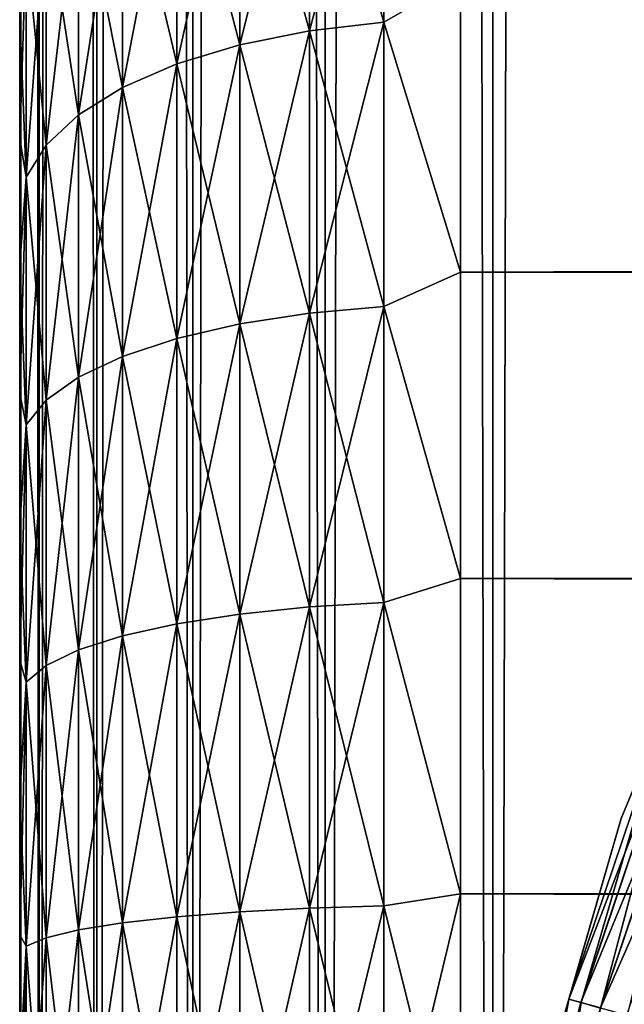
# Model space of a CAD drawing. Extents: x -265 to 265, y 0 to 427.
# Tile 37 of 256: x -265 to -262.26, y 23.45 to 27.92. Entities that reach past the tile are written whole.
import ezdxf

# ---------------------------------------------------------------- set-up
doc = ezdxf.new("R2010")
doc.units = 0
doc.header["$LTSCALE"] = 65.185185
for name, color, linetype in [('26', 7, 'CONTINUOUS'), ('27', 7, 'CONTINUOUS'), ('29', 7, 'CONTINUOUS'), ('35', 7, 'CONTINUOUS'), ('36', 7, 'CONTINUOUS'), ('49', 7, 'CONTINUOUS'), ('53', 7, 'CONTINUOUS'), ('57', 7, 'CONTINUOUS')]:
    doc.layers.add(name, color=color, linetype=linetype)

msp = doc.modelspace()

# ---------------------------------------------------------------- linework, layer by layer
at = {"layer": '26', "color": 7, "linetype": 'CONTINUOUS'}
for points in [[(-265, 27.932, 18.5143), (-265, 27.3795, 18.2027), (-265, 27.932, 36.4857), (-265, 27.932, 18.5143)], [(-265, 27.932, 36.4857), (-265, 27.3795, 18.2027), (-265, 27.3795, 36.7973), (-265, 27.932, 36.4857)], [(-265, 27.3795, 18.2027), (-265, 26.8093, 17.925), (-265, 27.3795, 36.7973), (-265, 27.3795, 18.2027)], [(-265, 27.3795, 36.7973), (-265, 26.8093, 17.925), (-265, 26.8093, 37.075), (-265, 27.3795, 36.7973)], [(-265, 26.8093, 17.925), (-265, 26.2233, 17.6823), (-265, 26.8093, 37.075), (-265, 26.8093, 17.925)], [(-265, 26.8093, 37.075), (-265, 26.2233, 17.6823), (-265, 26.2233, 37.3177), (-265, 26.8093, 37.075)], [(-265, 26.2233, 17.6823), (-265, 25.6237, 17.4754), (-265, 26.2233, 37.3177), (-265, 26.2233, 17.6823)], [(-265, 26.2233, 37.3177), (-265, 25.6237, 17.4754), (-265, 25.6237, 37.5246), (-265, 26.2233, 37.3177)], [(-265, 25.6237, 17.4754), (-265, 25.0127, 17.3051), (-265, 25.6237, 37.5246), (-265, 25.6237, 17.4754)], [(-265, 25.6237, 37.5246), (-265, 25.0127, 17.3051), (-265, 25.0127, 37.6949), (-265, 25.6237, 37.5246)], [(-265, 25.0127, 17.3051), (-265, 24.3926, 17.172), (-265, 25.0127, 37.6949), (-265, 25.0127, 17.3051)], [(-265, 25.0127, 37.6949), (-265, 24.3926, 17.172), (-265, 24.3926, 37.828), (-265, 25.0127, 37.6949)], [(-265, 24.3926, 17.172), (-265, 23.7655, 17.0765), (-265, 24.3926, 37.828), (-265, 24.3926, 17.172)], [(-265, 24.3926, 37.828), (-265, 23.7655, 17.0765), (-265, 23.7655, 37.9235), (-265, 24.3926, 37.828)], [(-265, 23.7655, 17.0765), (-265, 23.1339, 17.0192), (-265, 23.7655, 37.9235), (-265, 23.7655, 17.0765)], [(-265, 23.7655, 37.9235), (-265, 23.1339, 17.0192), (-265, 23.1339, 37.9808), (-265, 23.7655, 37.9235)]]:
    msp.add_3dface(points, dxfattribs=at)
at = {"layer": '27', "color": 7, "linetype": 'CONTINUOUS'}
for points in [[(-263, 28.11, 38.6704), (-263, 26.7753, 39.2462), (263, 28.11, 38.6704), (-263, 28.11, 38.6704)], [(263, 28.11, 38.6704), (-263, 26.7753, 39.2462), (263, 26.7753, 39.2462), (263, 28.11, 38.6704)], [(-263, 26.7753, 15.7538), (-263, 28.11, 16.3296), (263, 26.7753, 15.7538), (-263, 26.7753, 15.7538)], [(263, 26.7753, 15.7538), (-263, 28.11, 16.3296), (263, 28.11, 16.3296), (263, 26.7753, 15.7538)], [(-263, 26.7753, 39.2462), (-263, 25.3827, 39.6631), (263, 26.7753, 39.2462), (-263, 26.7753, 39.2462)], [(263, 26.7753, 39.2462), (-263, 25.3827, 39.6631), (263, 25.3827, 39.6631), (263, 26.7753, 39.2462)], [(-263, 25.3827, 15.3369), (-263, 26.7753, 15.7538), (263, 25.3827, 15.3369), (-263, 25.3827, 15.3369)], [(263, 25.3827, 15.3369), (-263, 26.7753, 15.7538), (263, 26.7753, 15.7538), (263, 25.3827, 15.3369)], [(-263, 25.3827, 39.6631), (-263, 23.9512, 39.9155), (263, 25.3827, 39.6631), (-263, 25.3827, 39.6631)], [(263, 25.3827, 39.6631), (-263, 23.9512, 39.9155), (263, 23.9512, 39.9155), (263, 25.3827, 39.6631)], [(-263, 23.9512, 15.0845), (-263, 25.3827, 15.3369), (263, 23.9512, 15.0845), (-263, 23.9512, 15.0845)], [(263, 23.9512, 15.0845), (-263, 25.3827, 15.3369), (263, 25.3827, 15.3369), (263, 23.9512, 15.0845)], [(-263, 23.9512, 39.9155), (-263, 22.5, 40), (263, 23.9512, 39.9155), (-263, 23.9512, 39.9155)], [(263, 23.9512, 39.9155), (-263, 22.5, 40), (263, 22.5, 40), (263, 23.9512, 39.9155)], [(-263, 22.5, 15), (-263, 23.9512, 15.0845), (263, 22.5, 15), (-263, 22.5, 15)], [(263, 22.5, 15), (-263, 23.9512, 15.0845), (263, 23.9512, 15.0845), (263, 22.5, 15)]]:
    msp.add_3dface(points, dxfattribs=at)
at = {"layer": '29', "color": 7, "linetype": 'CONTINUOUS'}
for points in [[(-263.3473, 27.9104, 16.2653), (-263.6844, 29.0862, 17.0182), (-263.3473, 29.1342, 16.9417), (-263.3473, 27.9104, 16.2653)], [(-263.6844, 29.0862, 37.9818), (-263.6844, 27.8712, 38.6533), (-263.3473, 29.1342, 38.0583), (-263.6844, 29.0862, 37.9818)], [(-263.3473, 29.1342, 38.0583), (-263.6844, 27.8712, 38.6533), (-263.3473, 27.9104, 38.7347), (-263.3473, 29.1342, 38.0583)], [(-263, 28.11, 38.6704), (-263.3473, 29.1342, 38.0583), (-263.3473, 27.9104, 38.7347), (-263, 28.11, 38.6704)], [(-263, 28.11, 16.3296), (-263.3473, 27.9104, 16.2653), (-263.3473, 29.1342, 16.9417), (-263, 28.11, 16.3296)], [(-263.6844, 27.8712, 16.3467), (-264.0006, 29.0077, 17.1431), (-263.6844, 29.0862, 17.0182), (-263.6844, 27.8712, 16.3467)], [(-264.0006, 29.0077, 37.8569), (-264.0006, 27.8071, 38.5204), (-263.6844, 29.0862, 37.9818), (-264.0006, 29.0077, 37.8569)], [(-263.6844, 29.0862, 37.9818), (-264.0006, 27.8071, 38.5204), (-263.6844, 27.8712, 38.6533), (-263.6844, 29.0862, 37.9818)], [(-263.6844, 27.8712, 16.3467), (-263.6844, 29.0862, 17.0182), (-263.3473, 27.9104, 16.2653), (-263.6844, 27.8712, 16.3467)], [(-264.0006, 27.8071, 16.4796), (-264.2864, 28.9011, 17.3127), (-264.0006, 29.0077, 17.1431), (-264.0006, 27.8071, 16.4796)], [(-264.2864, 28.9011, 37.6873), (-264.2864, 27.7202, 38.3399), (-264.0006, 29.0077, 37.8569), (-264.2864, 28.9011, 37.6873)], [(-264.0006, 29.0077, 37.8569), (-264.2864, 27.7202, 38.3399), (-264.0006, 27.8071, 38.5204), (-264.0006, 29.0077, 37.8569)], [(-264.0006, 27.8071, 16.4796), (-264.0006, 29.0077, 17.1431), (-263.6844, 27.8712, 16.3467), (-264.0006, 27.8071, 16.4796)], [(-264.2864, 27.7202, 16.6601), (-264.533, 28.7697, 17.5218), (-264.2864, 28.9011, 17.3127), (-264.2864, 27.7202, 16.6601)], [(-264.533, 28.7697, 37.4782), (-264.533, 27.6131, 38.1175), (-264.2864, 28.9011, 37.6873), (-264.533, 28.7697, 37.4782)], [(-264.2864, 28.9011, 37.6873), (-264.533, 27.6131, 38.1175), (-264.2864, 27.7202, 38.3399), (-264.2864, 28.9011, 37.6873)], [(-264.2864, 27.7202, 16.6601), (-264.2864, 28.9011, 17.3127), (-264.0006, 27.8071, 16.4796), (-264.2864, 27.7202, 16.6601)], [(-264.533, 27.6131, 16.8825), (-264.7329, 28.6176, 17.764), (-264.533, 28.7697, 17.5218), (-264.533, 27.6131, 16.8825)], [(-264.7329, 28.6176, 37.236), (-264.7329, 27.489, 37.8598), (-264.533, 28.7697, 37.4782), (-264.7329, 28.6176, 37.236)], [(-264.533, 28.7697, 37.4782), (-264.7329, 27.489, 37.8598), (-264.533, 27.6131, 38.1175), (-264.533, 28.7697, 37.4782)], [(-264.533, 27.6131, 16.8825), (-264.533, 28.7697, 17.5218), (-264.2864, 27.7202, 16.6601), (-264.533, 27.6131, 16.8825)], [(-264.7329, 27.489, 17.1402), (-264.8801, 28.4492, 18.0319), (-264.7329, 28.6176, 17.764), (-264.7329, 27.489, 17.1402)], [(-264.8801, 28.4492, 36.9681), (-264.8801, 27.3517, 37.5747), (-264.7329, 28.6176, 37.236), (-264.8801, 28.4492, 36.9681)], [(-264.7329, 28.6176, 37.236), (-264.8801, 27.3517, 37.5747), (-264.7329, 27.489, 37.8598), (-264.7329, 28.6176, 37.236)], [(-264.7329, 27.489, 17.1402), (-264.7329, 28.6176, 17.764), (-264.533, 27.6131, 16.8825), (-264.7329, 27.489, 17.1402)], [(-264.8801, 27.3517, 17.4253), (-264.97, 28.2698, 18.3174), (-264.8801, 28.4492, 18.0319), (-264.8801, 27.3517, 17.4253)], [(-264.97, 28.2698, 36.6826), (-264.97, 27.2054, 37.2709), (-264.8801, 28.4492, 36.9681), (-264.97, 28.2698, 36.6826)], [(-264.8801, 28.4492, 36.9681), (-264.97, 27.2054, 37.2709), (-264.8801, 27.3517, 37.5747), (-264.8801, 28.4492, 36.9681)], [(-264.8801, 27.3517, 17.4253), (-264.8801, 28.4492, 18.0319), (-264.7329, 27.489, 17.1402), (-264.8801, 27.3517, 17.4253)], [(-264.97, 27.2054, 17.7291), (-265, 27.932, 18.5143), (-264.97, 28.2698, 18.3174), (-264.97, 27.2054, 17.7291)], [(-265, 27.932, 36.4857), (-265, 27.3795, 36.7973), (-264.97, 28.2698, 36.6826), (-265, 27.932, 36.4857)], [(-264.97, 28.2698, 36.6826), (-265, 27.3795, 36.7973), (-264.97, 27.2054, 37.2709), (-264.97, 28.2698, 36.6826)], [(-264.97, 27.2054, 17.7291), (-264.97, 28.2698, 18.3174), (-264.8801, 27.3517, 17.4253), (-264.97, 27.2054, 17.7291)], [(-263, 26.7753, 39.2462), (-263, 28.11, 38.6704), (-263.3473, 27.9104, 38.7347), (-263, 26.7753, 39.2462)], [(-263, 28.11, 16.3296), (-263, 26.7753, 15.7538), (-263.3473, 27.9104, 16.2653), (-263, 28.11, 16.3296)], [(-265, 27.3795, 18.2027), (-265, 27.932, 18.5143), (-264.97, 27.2054, 17.7291), (-265, 27.3795, 18.2027)], [(-263.3473, 26.6185, 15.7301), (-263.6844, 27.8712, 16.3467), (-263.3473, 27.9104, 16.2653), (-263.3473, 26.6185, 15.7301)], [(-263.6844, 27.8712, 38.6533), (-263.6844, 26.5886, 39.1846), (-263.3473, 27.9104, 38.7347), (-263.6844, 27.8712, 38.6533)], [(-263.3473, 27.9104, 38.7347), (-263.6844, 26.5886, 39.1846), (-263.3473, 26.6185, 39.2699), (-263.3473, 27.9104, 38.7347)], [(-263, 26.7753, 39.2462), (-263.3473, 27.9104, 38.7347), (-263.3473, 26.6185, 39.2699), (-263, 26.7753, 39.2462)], [(-263, 26.7753, 15.7538), (-263.3473, 26.6185, 15.7301), (-263.3473, 27.9104, 16.2653), (-263, 26.7753, 15.7538)], [(-263.6844, 26.5886, 15.8154), (-264.0006, 27.8071, 16.4796), (-263.6844, 27.8712, 16.3467), (-263.6844, 26.5886, 15.8154)], [(-264.0006, 27.8071, 38.5204), (-264.0006, 26.5399, 39.0453), (-263.6844, 27.8712, 38.6533), (-264.0006, 27.8071, 38.5204)], [(-263.6844, 27.8712, 38.6533), (-264.0006, 26.5399, 39.0453), (-263.6844, 26.5886, 39.1846), (-263.6844, 27.8712, 38.6533)], [(-263.6844, 26.5886, 15.8154), (-263.6844, 27.8712, 16.3467), (-263.3473, 26.6185, 15.7301), (-263.6844, 26.5886, 15.8154)], [(-264.0006, 26.5399, 15.9547), (-264.2864, 27.7202, 16.6601), (-264.0006, 27.8071, 16.4796), (-264.0006, 26.5399, 15.9547)], [(-264.2864, 27.7202, 38.3399), (-264.2864, 26.4737, 38.8563), (-264.0006, 27.8071, 38.5204), (-264.2864, 27.7202, 38.3399)], [(-264.0006, 27.8071, 38.5204), (-264.2864, 26.4737, 38.8563), (-264.0006, 26.5399, 39.0453), (-264.0006, 27.8071, 38.5204)], [(-264.0006, 26.5399, 15.9547), (-264.0006, 27.8071, 16.4796), (-263.6844, 26.5886, 15.8154), (-264.0006, 26.5399, 15.9547)], [(-264.2864, 26.4737, 16.1437), (-264.533, 27.6131, 16.8825), (-264.2864, 27.7202, 16.6601), (-264.2864, 26.4737, 16.1437)], [(-264.533, 27.6131, 38.1175), (-264.533, 26.3922, 38.6232), (-264.2864, 27.7202, 38.3399), (-264.533, 27.6131, 38.1175)], [(-264.2864, 27.7202, 38.3399), (-264.533, 26.3922, 38.6232), (-264.2864, 26.4737, 38.8563), (-264.2864, 27.7202, 38.3399)], [(-264.2864, 26.4737, 16.1437), (-264.2864, 27.7202, 16.6601), (-264.0006, 26.5399, 15.9547), (-264.2864, 26.4737, 16.1437)], [(-264.533, 26.3922, 16.3768), (-264.7329, 27.489, 17.1402), (-264.533, 27.6131, 16.8825), (-264.533, 26.3922, 16.3768)], [(-264.7329, 27.489, 37.8598), (-264.7329, 26.2977, 38.3532), (-264.533, 27.6131, 38.1175), (-264.7329, 27.489, 37.8598)], [(-264.533, 27.6131, 38.1175), (-264.7329, 26.2977, 38.3532), (-264.533, 26.3922, 38.6232), (-264.533, 27.6131, 38.1175)], [(-264.533, 26.3922, 16.3768), (-264.533, 27.6131, 16.8825), (-264.2864, 26.4737, 16.1437), (-264.533, 26.3922, 16.3768)], [(-264.7329, 26.2977, 16.6468), (-264.8801, 27.3517, 17.4253), (-264.7329, 27.489, 17.1402), (-264.7329, 26.2977, 16.6468)], [(-264.8801, 27.3517, 37.5747), (-264.8801, 26.1932, 38.0546), (-264.7329, 27.489, 37.8598), (-264.8801, 27.3517, 37.5747)], [(-264.7329, 27.489, 37.8598), (-264.8801, 26.1932, 38.0546), (-264.7329, 26.2977, 38.3532), (-264.7329, 27.489, 37.8598)], [(-264.7329, 26.2977, 16.6468), (-264.7329, 27.489, 17.1402), (-264.533, 26.3922, 16.3768), (-264.7329, 26.2977, 16.6468)], [(-265, 26.8093, 17.925), (-265, 27.3795, 18.2027), (-264.97, 27.2054, 17.7291), (-265, 26.8093, 17.925)], [(-265, 27.3795, 36.7973), (-265, 26.8093, 37.075), (-264.97, 27.2054, 37.2709), (-265, 27.3795, 36.7973)], [(-264.8801, 26.1932, 16.9454), (-264.97, 27.2054, 17.7291), (-264.8801, 27.3517, 17.4253), (-264.8801, 26.1932, 16.9454)], [(-264.97, 27.2054, 37.2709), (-264.97, 26.0818, 37.7363), (-264.8801, 27.3517, 37.5747), (-264.97, 27.2054, 37.2709)], [(-264.8801, 27.3517, 37.5747), (-264.97, 26.0818, 37.7363), (-264.8801, 26.1932, 38.0546), (-264.8801, 27.3517, 37.5747)], [(-264.8801, 26.1932, 16.9454), (-264.8801, 27.3517, 17.4253), (-264.7329, 26.2977, 16.6468), (-264.8801, 26.1932, 16.9454)], [(-264.97, 26.0818, 17.2637), (-265, 26.8093, 17.925), (-264.97, 27.2054, 17.7291), (-264.97, 26.0818, 17.2637)], [(-265, 26.8093, 37.075), (-265, 26.2233, 37.3177), (-264.97, 27.2054, 37.2709), (-265, 26.8093, 37.075)], [(-264.97, 27.2054, 37.2709), (-265, 26.2233, 37.3177), (-264.97, 26.0818, 37.7363), (-264.97, 27.2054, 37.2709)], [(-264.97, 26.0818, 17.2637), (-264.97, 27.2054, 17.7291), (-264.8801, 26.1932, 16.9454), (-264.97, 26.0818, 17.2637)], [(-265, 26.2233, 17.6823), (-265, 26.8093, 17.925), (-264.97, 26.0818, 17.2637), (-265, 26.2233, 17.6823)], [(-263, 25.3827, 39.6631), (-263, 26.7753, 39.2462), (-263.3473, 26.6185, 39.2699), (-263, 25.3827, 39.6631)], [(-263, 26.7753, 15.7538), (-263, 25.3827, 15.3369), (-263.3473, 26.6185, 15.7301), (-263, 26.7753, 15.7538)], [(-263.3473, 25.2748, 15.343), (-263.6844, 26.5886, 15.8154), (-263.3473, 26.6185, 15.7301), (-263.3473, 25.2748, 15.343)], [(-263.6844, 26.5886, 39.1846), (-263.6844, 25.2546, 39.5689), (-263.3473, 26.6185, 39.2699), (-263.6844, 26.5886, 39.1846)], [(-263.3473, 26.6185, 39.2699), (-263.6844, 25.2546, 39.5689), (-263.3473, 25.2748, 39.657), (-263.3473, 26.6185, 39.2699)], [(-263, 25.3827, 39.6631), (-263.3473, 26.6185, 39.2699), (-263.3473, 25.2748, 39.657), (-263, 25.3827, 39.6631)], [(-263, 25.3827, 15.3369), (-263.3473, 25.2748, 15.343), (-263.3473, 26.6185, 15.7301), (-263, 25.3827, 15.3369)], [(-263.6844, 25.2546, 15.4311), (-264.0006, 26.5399, 15.9547), (-263.6844, 26.5886, 15.8154), (-263.6844, 25.2546, 15.4311)], [(-264.0006, 26.5399, 39.0453), (-264.0006, 25.2218, 39.425), (-263.6844, 26.5886, 39.1846), (-264.0006, 26.5399, 39.0453)], [(-263.6844, 26.5886, 39.1846), (-264.0006, 25.2218, 39.425), (-263.6844, 25.2546, 39.5689), (-263.6844, 26.5886, 39.1846)], [(-263.6844, 25.2546, 15.4311), (-263.6844, 26.5886, 15.8154), (-263.3473, 25.2748, 15.343), (-263.6844, 25.2546, 15.4311)], [(-264.0006, 25.2218, 15.575), (-264.2864, 26.4737, 16.1437), (-264.0006, 26.5399, 15.9547), (-264.0006, 25.2218, 15.575)], [(-264.2864, 26.4737, 38.8563), (-264.2864, 25.1772, 39.2298), (-264.0006, 26.5399, 39.0453), (-264.2864, 26.4737, 38.8563)], [(-264.0006, 26.5399, 39.0453), (-264.2864, 25.1772, 39.2298), (-264.0006, 25.2218, 39.425), (-264.0006, 26.5399, 39.0453)], [(-264.0006, 25.2218, 15.575), (-264.0006, 26.5399, 15.9547), (-263.6844, 25.2546, 15.4311), (-264.0006, 25.2218, 15.575)], [(-264.2864, 25.1772, 15.7702), (-264.533, 26.3922, 16.3768), (-264.2864, 26.4737, 16.1437), (-264.2864, 25.1772, 15.7702)], [(-264.533, 26.3922, 38.6232), (-264.533, 25.1223, 38.989), (-264.2864, 26.4737, 38.8563), (-264.533, 26.3922, 38.6232)], [(-264.2864, 26.4737, 38.8563), (-264.533, 25.1223, 38.989), (-264.2864, 25.1772, 39.2298), (-264.2864, 26.4737, 38.8563)], [(-264.2864, 25.1772, 15.7702), (-264.2864, 26.4737, 16.1437), (-264.0006, 25.2218, 15.575), (-264.2864, 25.1772, 15.7702)], [(-264.533, 25.1223, 16.011), (-264.7329, 26.2977, 16.6468), (-264.533, 26.3922, 16.3768), (-264.533, 25.1223, 16.011)], [(-264.7329, 26.2977, 38.3532), (-264.7329, 25.0587, 38.7102), (-264.533, 26.3922, 38.6232), (-264.7329, 26.2977, 38.3532)], [(-264.533, 26.3922, 38.6232), (-264.7329, 25.0587, 38.7102), (-264.533, 25.1223, 38.989), (-264.533, 26.3922, 38.6232)], [(-264.533, 25.1223, 16.011), (-264.533, 26.3922, 16.3768), (-264.2864, 25.1772, 15.7702), (-264.533, 25.1223, 16.011)], [(-264.7329, 25.0587, 16.2898), (-264.8801, 26.1932, 16.9454), (-264.7329, 26.2977, 16.6468), (-264.7329, 25.0587, 16.2898)], [(-264.8801, 26.1932, 38.0546), (-264.8801, 24.9882, 38.4017), (-264.7329, 26.2977, 38.3532), (-264.8801, 26.1932, 38.0546)], [(-264.7329, 26.2977, 38.3532), (-264.8801, 24.9882, 38.4017), (-264.7329, 25.0587, 38.7102), (-264.7329, 26.2977, 38.3532)], [(-264.7329, 25.0587, 16.2898), (-264.7329, 26.2977, 16.6468), (-264.533, 25.1223, 16.011), (-264.7329, 25.0587, 16.2898)], [(-265, 25.6237, 17.4754), (-265, 26.2233, 17.6823), (-264.97, 26.0818, 17.2637), (-265, 25.6237, 17.4754)], [(-265, 26.2233, 37.3177), (-265, 25.6237, 37.5246), (-264.97, 26.0818, 37.7363), (-265, 26.2233, 37.3177)], [(-264.8801, 24.9882, 16.5983), (-264.97, 26.0818, 17.2637), (-264.8801, 26.1932, 16.9454), (-264.8801, 24.9882, 16.5983)], [(-264.97, 26.0818, 37.7363), (-264.97, 24.9132, 38.073), (-264.8801, 26.1932, 38.0546), (-264.97, 26.0818, 37.7363)], [(-264.8801, 26.1932, 38.0546), (-264.97, 24.9132, 38.073), (-264.8801, 24.9882, 38.4017), (-264.8801, 26.1932, 38.0546)], [(-264.8801, 24.9882, 16.5983), (-264.8801, 26.1932, 16.9454), (-264.7329, 25.0587, 16.2898), (-264.8801, 24.9882, 16.5983)], [(-264.97, 24.9132, 16.927), (-265, 25.6237, 17.4754), (-264.97, 26.0818, 17.2637), (-264.97, 24.9132, 16.927)], [(-265, 25.6237, 37.5246), (-265, 25.0127, 37.6949), (-264.97, 26.0818, 37.7363), (-265, 25.6237, 37.5246)], [(-264.97, 26.0818, 37.7363), (-265, 25.0127, 37.6949), (-264.97, 24.9132, 38.073), (-264.97, 26.0818, 37.7363)], [(-264.97, 24.9132, 16.927), (-264.97, 26.0818, 17.2637), (-264.8801, 24.9882, 16.5983), (-264.97, 24.9132, 16.927)], [(-265, 25.0127, 17.3051), (-265, 25.6237, 17.4754), (-264.97, 24.9132, 16.927), (-265, 25.0127, 17.3051)], [(-263, 23.9512, 39.9155), (-263, 25.3827, 39.6631), (-263.3473, 25.2748, 39.657), (-263, 23.9512, 39.9155)], [(-263, 25.3827, 15.3369), (-263, 23.9512, 15.0845), (-263.3473, 25.2748, 15.343), (-263, 25.3827, 15.3369)], [(-263.3473, 23.8962, 15.1088), (-263.6844, 25.2546, 15.4311), (-263.3473, 25.2748, 15.343), (-263.3473, 23.8962, 15.1088)], [(-263.6844, 25.2546, 39.5689), (-263.6844, 23.886, 39.8014), (-263.3473, 25.2748, 39.657), (-263.6844, 25.2546, 39.5689)], [(-263.3473, 25.2748, 39.657), (-263.6844, 23.886, 39.8014), (-263.3473, 23.8962, 39.8912), (-263.3473, 25.2748, 39.657)], [(-263, 23.9512, 39.9155), (-263.3473, 25.2748, 39.657), (-263.3473, 23.8962, 39.8912), (-263, 23.9512, 39.9155)], [(-263, 23.9512, 15.0845), (-263.3473, 23.8962, 15.1088), (-263.3473, 25.2748, 15.343), (-263, 23.9512, 15.0845)], [(-264.0006, 23.8695, 15.3452), (-264.2864, 25.1772, 15.7702), (-264.0006, 25.2218, 15.575), (-264.0006, 23.8695, 15.3452)], [(-264.2864, 25.1772, 39.2298), (-264.2864, 23.8471, 39.4558), (-264.0006, 25.2218, 39.425), (-264.2864, 25.1772, 39.2298)], [(-264.0006, 25.2218, 39.425), (-264.2864, 23.8471, 39.4558), (-264.0006, 23.8695, 39.6548), (-264.0006, 25.2218, 39.425)], [(-263.6844, 23.886, 15.1986), (-264.0006, 25.2218, 15.575), (-263.6844, 25.2546, 15.4311), (-263.6844, 23.886, 15.1986)], [(-264.0006, 25.2218, 39.425), (-264.0006, 23.8695, 39.6548), (-263.6844, 25.2546, 39.5689), (-264.0006, 25.2218, 39.425)], [(-263.6844, 25.2546, 39.5689), (-264.0006, 23.8695, 39.6548), (-263.6844, 23.886, 39.8014), (-263.6844, 25.2546, 39.5689)], [(-264.0006, 23.8695, 15.3452), (-264.0006, 25.2218, 15.575), (-263.6844, 23.886, 15.1986), (-264.0006, 23.8695, 15.3452)], [(-263.6844, 23.886, 15.1986), (-263.6844, 25.2546, 15.4311), (-263.3473, 23.8962, 15.1088), (-263.6844, 23.886, 15.1986)], [(-264.2864, 23.8471, 15.5442), (-264.533, 25.1223, 16.011), (-264.2864, 25.1772, 15.7702), (-264.2864, 23.8471, 15.5442)], [(-264.533, 25.1223, 38.989), (-264.533, 23.8194, 39.2104), (-264.2864, 25.1772, 39.2298), (-264.533, 25.1223, 38.989)], [(-264.2864, 25.1772, 39.2298), (-264.533, 23.8194, 39.2104), (-264.2864, 23.8471, 39.4558), (-264.2864, 25.1772, 39.2298)], [(-264.2864, 23.8471, 15.5442), (-264.2864, 25.1772, 15.7702), (-264.0006, 23.8695, 15.3452), (-264.2864, 23.8471, 15.5442)], [(-264.533, 23.8194, 15.7896), (-264.7329, 25.0587, 16.2898), (-264.533, 25.1223, 16.011), (-264.533, 23.8194, 15.7896)], [(-264.7329, 25.0587, 38.7102), (-264.7329, 23.7874, 38.9262), (-264.533, 25.1223, 38.989), (-264.7329, 25.0587, 38.7102)], [(-264.533, 25.1223, 38.989), (-264.7329, 23.7874, 38.9262), (-264.533, 23.8194, 39.2104), (-264.533, 25.1223, 38.989)], [(-264.533, 23.8194, 15.7896), (-264.533, 25.1223, 16.011), (-264.2864, 23.8471, 15.5442), (-264.533, 23.8194, 15.7896)], [(-264.7329, 23.7874, 16.0738), (-264.8801, 24.9882, 16.5983), (-264.7329, 25.0587, 16.2898), (-264.7329, 23.7874, 16.0738)], [(-264.8801, 24.9882, 38.4017), (-264.8801, 23.752, 38.6118), (-264.7329, 25.0587, 38.7102), (-264.8801, 24.9882, 38.4017)], [(-264.7329, 25.0587, 38.7102), (-264.8801, 23.752, 38.6118), (-264.7329, 23.7874, 38.9262), (-264.7329, 25.0587, 38.7102)], [(-264.7329, 23.7874, 16.0738), (-264.7329, 25.0587, 16.2898), (-264.533, 23.8194, 15.7896), (-264.7329, 23.7874, 16.0738)], [(-265, 24.3926, 17.172), (-265, 25.0127, 17.3051), (-264.97, 24.9132, 16.927), (-265, 24.3926, 17.172)], [(-265, 25.0127, 37.6949), (-265, 24.3926, 37.828), (-264.97, 24.9132, 38.073), (-265, 25.0127, 37.6949)], [(-264.8801, 23.752, 16.3882), (-264.97, 24.9132, 16.927), (-264.8801, 24.9882, 16.5983), (-264.8801, 23.752, 16.3882)], [(-264.97, 24.9132, 38.073), (-264.97, 23.7142, 38.2767), (-264.8801, 24.9882, 38.4017), (-264.97, 24.9132, 38.073)], [(-264.8801, 24.9882, 38.4017), (-264.97, 23.7142, 38.2767), (-264.8801, 23.752, 38.6118), (-264.8801, 24.9882, 38.4017)], [(-264.8801, 23.752, 16.3882), (-264.8801, 24.9882, 16.5983), (-264.7329, 23.7874, 16.0738), (-264.8801, 23.752, 16.3882)], [(-264.97, 23.7142, 16.7233), (-265, 24.3926, 17.172), (-264.97, 24.9132, 16.927), (-264.97, 23.7142, 16.7233)], [(-265, 24.3926, 37.828), (-265, 23.7655, 37.9235), (-264.97, 24.9132, 38.073), (-265, 24.3926, 37.828)], [(-264.97, 24.9132, 38.073), (-265, 23.7655, 37.9235), (-264.97, 23.7142, 38.2767), (-264.97, 24.9132, 38.073)], [(-264.97, 23.7142, 16.7233), (-264.97, 24.9132, 16.927), (-264.8801, 23.752, 16.3882), (-264.97, 23.7142, 16.7233)], [(-265, 23.7655, 17.0765), (-265, 24.3926, 17.172), (-264.97, 23.7142, 16.7233), (-265, 23.7655, 17.0765)], [(-263, 22.5, 40), (-263, 23.9512, 39.9155), (-263.3473, 22.5, 39.9696), (-263, 22.5, 40)], [(-263.3473, 22.5, 39.9696), (-263, 23.9512, 39.9155), (-263.3473, 23.8962, 39.8912), (-263.3473, 22.5, 39.9696)], [(-263, 23.9512, 15.0845), (-263, 22.5, 15), (-263.3473, 23.8962, 15.1088), (-263, 23.9512, 15.0845)], [(-264.0006, 22.5, 39.7317), (-263.6844, 22.5, 39.8793), (-263.6844, 23.886, 39.8014), (-264.0006, 22.5, 39.7317)], [(-264.0006, 23.8695, 39.6548), (-264.0006, 22.5, 39.7317), (-263.6844, 23.886, 39.8014), (-264.0006, 23.8695, 39.6548)], [(-263.6844, 22.5, 15.1207), (-264.0006, 23.8695, 15.3452), (-263.6844, 23.886, 15.1986), (-263.6844, 22.5, 15.1207)], [(-263.6844, 22.5, 39.8793), (-263.3473, 22.5, 39.9696), (-263.3473, 23.8962, 39.8912), (-263.6844, 22.5, 39.8793)], [(-263.6844, 23.886, 39.8014), (-263.6844, 22.5, 39.8793), (-263.3473, 23.8962, 39.8912), (-263.6844, 23.886, 39.8014)], [(-263.3473, 22.5, 15.0304), (-263.6844, 23.886, 15.1986), (-263.3473, 23.8962, 15.1088), (-263.3473, 22.5, 15.0304)], [(-263.3473, 22.5, 15.0304), (-263.6844, 22.5, 15.1207), (-263.6844, 23.886, 15.1986), (-263.3473, 22.5, 15.0304)], [(-263, 22.5, 15), (-263.3473, 22.5, 15.0304), (-263.3473, 23.8962, 15.1088), (-263, 22.5, 15)], [(-264.533, 22.5, 39.2845), (-264.2864, 22.5, 39.5314), (-264.2864, 23.8471, 39.4558), (-264.533, 22.5, 39.2845)], [(-264.533, 23.8194, 39.2104), (-264.533, 22.5, 39.2845), (-264.2864, 23.8471, 39.4558), (-264.533, 23.8194, 39.2104)], [(-264.2864, 22.5, 15.4686), (-264.533, 23.8194, 15.7896), (-264.2864, 23.8471, 15.5442), (-264.2864, 22.5, 15.4686)], [(-264.2864, 22.5, 39.5314), (-264.0006, 22.5, 39.7317), (-264.0006, 23.8695, 39.6548), (-264.2864, 22.5, 39.5314)], [(-264.2864, 23.8471, 39.4558), (-264.2864, 22.5, 39.5314), (-264.0006, 23.8695, 39.6548), (-264.2864, 23.8471, 39.4558)], [(-264.0006, 22.5, 15.2683), (-264.2864, 23.8471, 15.5442), (-264.0006, 23.8695, 15.3452), (-264.0006, 22.5, 15.2683)], [(-264.0006, 22.5, 15.2683), (-264.2864, 22.5, 15.4686), (-264.2864, 23.8471, 15.5442), (-264.0006, 22.5, 15.2683)], [(-263.6844, 22.5, 15.1207), (-264.0006, 22.5, 15.2683), (-264.0006, 23.8695, 15.3452), (-263.6844, 22.5, 15.1207)], [(-264.7329, 22.5, 38.9985), (-264.533, 22.5, 39.2845), (-264.533, 23.8194, 39.2104), (-264.7329, 22.5, 38.9985)], [(-264.7329, 23.7874, 38.9262), (-264.7329, 22.5, 38.9985), (-264.533, 23.8194, 39.2104), (-264.7329, 23.7874, 38.9262)], [(-264.533, 22.5, 15.7155), (-264.7329, 23.7874, 16.0738), (-264.533, 23.8194, 15.7896), (-264.533, 22.5, 15.7155)], [(-264.2864, 22.5, 15.4686), (-264.533, 22.5, 15.7155), (-264.533, 23.8194, 15.7896), (-264.2864, 22.5, 15.4686)], [(-265, 23.1339, 17.0192), (-265, 23.7655, 17.0765), (-264.97, 23.7142, 16.7233), (-265, 23.1339, 17.0192)], [(-265, 23.7655, 37.9235), (-265, 23.1339, 37.9808), (-264.97, 23.7142, 38.2767), (-265, 23.7655, 37.9235)], [(-264.97, 22.5, 38.3449), (-264.8801, 22.5, 38.6821), (-264.8801, 23.752, 38.6118), (-264.97, 22.5, 38.3449)], [(-264.97, 23.7142, 38.2767), (-264.97, 22.5, 38.3449), (-264.8801, 23.752, 38.6118), (-264.97, 23.7142, 38.2767)], [(-264.8801, 22.5, 16.3179), (-264.97, 23.7142, 16.7233), (-264.8801, 23.752, 16.3882), (-264.8801, 22.5, 16.3179)], [(-264.8801, 22.5, 38.6821), (-264.7329, 22.5, 38.9985), (-264.7329, 23.7874, 38.9262), (-264.8801, 22.5, 38.6821)], [(-264.8801, 23.752, 38.6118), (-264.8801, 22.5, 38.6821), (-264.7329, 23.7874, 38.9262), (-264.8801, 23.752, 38.6118)], [(-264.7329, 22.5, 16.0015), (-264.8801, 23.752, 16.3882), (-264.7329, 23.7874, 16.0738), (-264.7329, 22.5, 16.0015)], [(-264.7329, 22.5, 16.0015), (-264.8801, 22.5, 16.3179), (-264.8801, 23.752, 16.3882), (-264.7329, 22.5, 16.0015)], [(-264.533, 22.5, 15.7155), (-264.7329, 22.5, 16.0015), (-264.7329, 23.7874, 16.0738), (-264.533, 22.5, 15.7155)], [(-264.97, 22.5, 16.6551), (-265, 23.1339, 17.0192), (-264.97, 23.7142, 16.7233), (-264.97, 22.5, 16.6551)], [(-265, 23.1339, 37.9808), (-265, 22.5, 38), (-264.97, 23.7142, 38.2767), (-265, 23.1339, 37.9808)], [(-265, 22.5, 38), (-264.97, 22.5, 38.3449), (-264.97, 23.7142, 38.2767), (-265, 22.5, 38)], [(-264.8801, 22.5, 16.3179), (-264.97, 22.5, 16.6551), (-264.97, 23.7142, 16.7233), (-264.8801, 22.5, 16.3179)]]:
    msp.add_3dface(points, dxfattribs=at)
at = {"layer": '35', "color": 7, "linetype": 'CONTINUOUS'}
for points in [[(-265, 1), (-264.9121, 1, 1.6218), (-265, 419), (-265, 1)], [(-265, 419), (-264.9121, 1, 1.6218), (-264.9121, 419, 1.6218), (-265, 419)], [(-264.9121, 1, 1.6218), (-264.6493, 1, 3.2246), (-264.9121, 419, 1.6218), (-264.9121, 1, 1.6218)], [(-264.9121, 419, 1.6218), (-264.6493, 1, 3.2246), (-264.6493, 419, 3.2246), (-264.9121, 419, 1.6218)], [(-264.6493, 1, 3.2246), (-264.2148, 1, 4.7895), (-264.6493, 419, 3.2246), (-264.6493, 1, 3.2246)], [(-264.6493, 419, 3.2246), (-264.2148, 1, 4.7895), (-264.2148, 419, 4.7895), (-264.6493, 419, 3.2246)], [(-264.2148, 1, 4.7895), (-263.6136, 1, 6.2983), (-264.2148, 419, 4.7895), (-264.2148, 1, 4.7895)], [(-264.2148, 419, 4.7895), (-263.6136, 1, 6.2983), (-263.6136, 419, 6.2983), (-264.2148, 419, 4.7895)], [(-263.6136, 1, 6.2983), (-262.8529, 1, 7.7333), (-263.6136, 419, 6.2983), (-263.6136, 1, 6.2983)], [(-263.6136, 419, 6.2983), (-262.8529, 1, 7.7333), (-262.8529, 419, 7.7333), (-263.6136, 419, 6.2983)], [(-262.8529, 1, 7.7333), (-261.9414, 1, 9.0776), (-262.8529, 419, 7.7333), (-262.8529, 1, 7.7333)], [(-262.8529, 419, 7.7333), (-261.9414, 1, 9.0776), (-261.9414, 419, 9.0776), (-262.8529, 419, 7.7333)]]:
    msp.add_3dface(points, dxfattribs=at)
at = {"layer": '36', "color": 7, "linetype": 'CONTINUOUS'}
for points in [[(-265, 1), (-265, 419), (-264.9121, 419, -1.6218), (-265, 1)], [(-264.9121, 1, -1.6218), (-265, 1), (-264.9121, 419, -1.6218), (-264.9121, 1, -1.6218)], [(-264.6493, 1, -3.2246), (-264.9121, 1, -1.6218), (-264.6493, 419, -3.2246), (-264.6493, 1, -3.2246)], [(-264.6493, 419, -3.2246), (-264.9121, 1, -1.6218), (-264.9121, 419, -1.6218), (-264.6493, 419, -3.2246)], [(-264.2148, 1, -4.7895), (-264.6493, 1, -3.2246), (-264.2148, 419, -4.7895), (-264.2148, 1, -4.7895)], [(-264.2148, 419, -4.7895), (-264.6493, 1, -3.2246), (-264.6493, 419, -3.2246), (-264.2148, 419, -4.7895)], [(-263.6136, 1, -6.2983), (-264.2148, 1, -4.7895), (-263.6136, 419, -6.2983), (-263.6136, 1, -6.2983)], [(-263.6136, 419, -6.2983), (-264.2148, 1, -4.7895), (-264.2148, 419, -4.7895), (-263.6136, 419, -6.2983)], [(-262.8529, 1, -7.7333), (-263.6136, 1, -6.2983), (-262.8529, 419, -7.7333), (-262.8529, 1, -7.7333)], [(-262.8529, 419, -7.7333), (-263.6136, 1, -6.2983), (-263.6136, 419, -6.2983), (-262.8529, 419, -7.7333)], [(-261.9414, 1, -9.0776), (-262.8529, 1, -7.7333), (-261.9414, 419, -9.0776), (-261.9414, 1, -9.0776)], [(-261.9414, 419, -9.0776), (-262.8529, 1, -7.7333), (-262.8529, 419, -7.7333), (-261.9414, 419, -9.0776)]]:
    msp.add_3dface(points, dxfattribs=at)
at = {"layer": '49', "color": 7, "linetype": 'CONTINUOUS'}
for points in [[(-261.7126, 25.6405, -74), (-262.2705, 24.2936, -74), (-261.7126, 25.6405, -26), (-261.7126, 25.6405, -74)], [(-261.7126, 25.6405, -26), (-262.2705, 24.2936, -74), (-262.2705, 24.2936, -26), (-261.7126, 25.6405, -26)], [(-262.2705, 24.2936, -74), (-262.6741, 22.8928, -74), (-262.2705, 24.2936, -26), (-262.2705, 24.2936, -74)], [(-262.2705, 24.2936, -26), (-262.6741, 22.8928, -74), (-262.6741, 22.8928, -26), (-262.2705, 24.2936, -26)]]:
    msp.add_3dface(points, dxfattribs=at)
at = {"layer": '53', "color": 7, "linetype": 'CONTINUOUS'}
for points in [[(-262.2705, 24.2936, -74), (-261.7126, 25.6405, -74), (-262.0588, 24.8047, -74.1951), (-262.2705, 24.2936, -74)], [(-262.2705, 24.2936, -74), (-262.0588, 24.8047, -74.1951), (-262.5076, 23.4727, -74.1951), (-262.2705, 24.2936, -74)], [(-262.0588, 24.8047, -74.1951), (-262.4527, 23.4575, -74.3829), (-262.5076, 23.4727, -74.1951), (-262.0588, 24.8047, -74.1951)], [(-262.0059, 24.7836, -74.3829), (-262.4527, 23.4575, -74.3829), (-262.0588, 24.8047, -74.1951), (-262.0059, 24.7836, -74.3829)], [(-262.0059, 24.7836, -74.3829), (-262.3636, 23.4327, -74.5559), (-262.4527, 23.4575, -74.3829), (-262.0059, 24.7836, -74.3829)], [(-261.9199, 24.7493, -74.5559), (-262.3636, 23.4327, -74.5559), (-262.0059, 24.7836, -74.3829), (-261.9199, 24.7493, -74.5559)], [(-261.9199, 24.7493, -74.5559), (-262.2435, 23.3994, -74.7075), (-262.3636, 23.4327, -74.5559), (-261.9199, 24.7493, -74.5559)], [(-262.6741, 22.8928, -74), (-262.2705, 24.2936, -74), (-262.5076, 23.4727, -74.1951), (-262.6741, 22.8928, -74)], [(-262.6741, 22.8928, -74), (-262.5076, 23.4727, -74.1951), (-262.8098, 22.1001, -74.1951), (-262.6741, 22.8928, -74)], [(-262.5076, 23.4727, -74.1951), (-262.7536, 22.0908, -74.3829), (-262.8098, 22.1001, -74.1951), (-262.5076, 23.4727, -74.1951)], [(-262.4527, 23.4575, -74.3829), (-262.7536, 22.0908, -74.3829), (-262.5076, 23.4727, -74.1951), (-262.4527, 23.4575, -74.3829)], [(-262.4527, 23.4575, -74.3829), (-262.6622, 22.0759, -74.5559), (-262.7536, 22.0908, -74.3829), (-262.4527, 23.4575, -74.3829)], [(-262.3636, 23.4327, -74.5559), (-262.6622, 22.0759, -74.5559), (-262.4527, 23.4575, -74.3829), (-262.3636, 23.4327, -74.5559)]]:
    msp.add_3dface(points, dxfattribs=at)
at = {"layer": '57', "color": 7, "linetype": 'CONTINUOUS'}
for points in [[(-261.7126, 25.6405, -26), (-262.2705, 24.2936, -26), (-262.0591, 24.8048, -25.8061), (-261.7126, 25.6405, -26)], [(-262.2705, 24.2936, -26), (-262.5079, 23.4728, -25.8061), (-262.0591, 24.8048, -25.8061), (-262.2705, 24.2936, -26)], [(-262.5079, 23.4728, -25.8061), (-262.0063, 24.7838, -25.6182), (-262.0591, 24.8048, -25.8061), (-262.5079, 23.4728, -25.8061)], [(-262.4532, 23.4576, -25.6182), (-262.0063, 24.7838, -25.6182), (-262.5079, 23.4728, -25.8061), (-262.4532, 23.4576, -25.6182)], [(-262.4532, 23.4576, -25.6182), (-261.9205, 24.7496, -25.4451), (-262.0063, 24.7838, -25.6182), (-262.4532, 23.4576, -25.6182)], [(-262.3642, 23.4329, -25.4451), (-261.9205, 24.7496, -25.4451), (-262.4532, 23.4576, -25.6182), (-262.3642, 23.4329, -25.4451)], [(-262.3642, 23.4329, -25.4451), (-261.805, 24.7035, -25.2933), (-261.9205, 24.7496, -25.4451), (-262.3642, 23.4329, -25.4451)], [(-262.2443, 23.3996, -25.2933), (-261.805, 24.7035, -25.2933), (-262.3642, 23.4329, -25.4451), (-262.2443, 23.3996, -25.2933)], [(-262.2705, 24.2936, -26), (-262.6741, 22.8928, -26), (-262.5079, 23.4728, -25.8061), (-262.2705, 24.2936, -26)], [(-262.6741, 22.8928, -26), (-262.81, 22.1001, -25.8061), (-262.5079, 23.4728, -25.8061), (-262.6741, 22.8928, -26)], [(-262.81, 22.1001, -25.8061), (-262.4532, 23.4576, -25.6182), (-262.5079, 23.4728, -25.8061), (-262.81, 22.1001, -25.8061)], [(-262.754, 22.0909, -25.6182), (-262.4532, 23.4576, -25.6182), (-262.81, 22.1001, -25.8061), (-262.754, 22.0909, -25.6182)], [(-262.754, 22.0909, -25.6182), (-262.3642, 23.4329, -25.4451), (-262.4532, 23.4576, -25.6182), (-262.754, 22.0909, -25.6182)]]:
    msp.add_3dface(points, dxfattribs=at)

doc.saveas('drawing.dxf')
